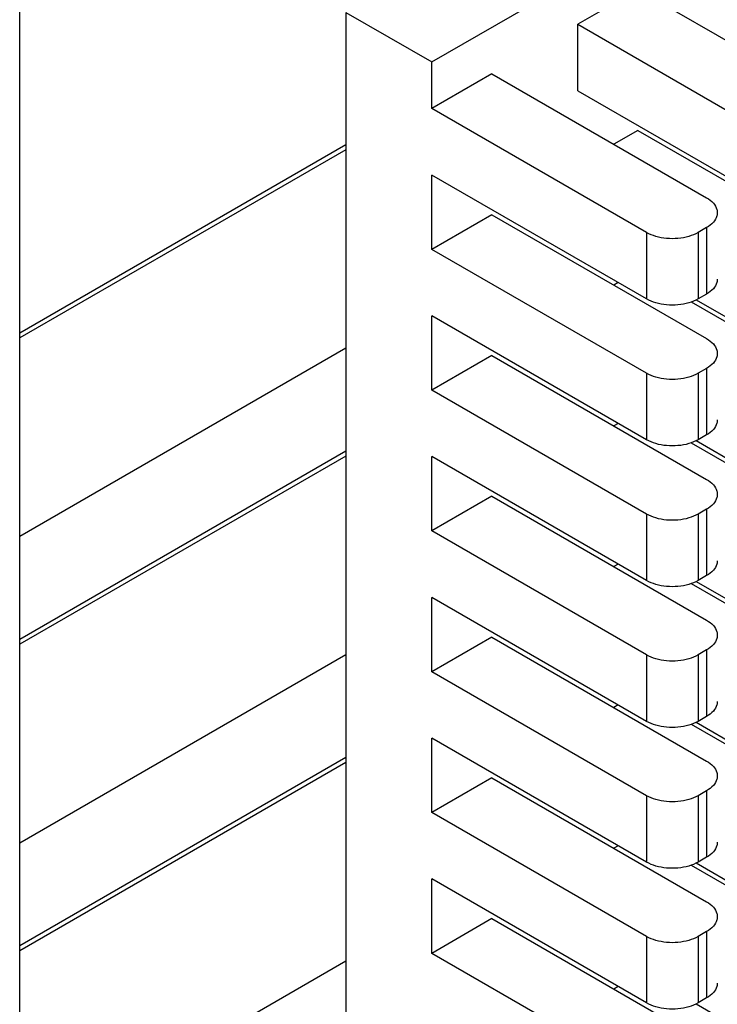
# Model space of a CAD drawing. Header units: inches. Extents: x 0 to 34, y 0 to 22.
# Tile 42 of 59: x 23.989 to 24.563, y 15.391 to 16.202. Entities that reach past the tile are written whole.
import ezdxf

# ---------------------------------------------------------------- set-up
doc = ezdxf.new("R2010")
doc.units = ezdxf.units.IN
doc.header["$LTSCALE"] = 1.87
doc.header["$MEASUREMENT"] = 0
doc.layers.get('0').update_dxf_attribs({"linetype": 'CONTINUOUS'})

msp = doc.modelspace()

# ---------------------------------------------------------------- linework, layer by layer
at = {"color": 7, "linetype": 'CONTINUOUS'}
for p, q in [((24.32814, 16.16692), (25.82014, 17.02838)), ((23.98887, 14.09927), (23.98887, 16.38538)), ((24.49785, 16.22653), (24.44835, 16.19795)), ((24.49785, 16.22653), (24.67462, 16.12446)), ((24.25743, 16.20775), (24.25743, 14.57481)), ((24.25743, 16.20775), (24.32814, 16.16692)), ((24.44835, 16.14325), (24.44835, 16.19795)), ((24.44835, 16.19795), (24.62513, 16.09589)), ((24.32814, 16.12855), (24.32814, 16.16692)), ((24.37764, 16.15713), (24.32814, 16.12855)), ((24.37764, 16.15713), (24.55441, 16.05506)), ((24.44835, 16.14325), (24.62513, 16.04118)), ((24.50492, 16.02648), (24.32814, 16.12855)), ((24.49785, 16.11059), (24.47804, 16.09916)), ((24.49785, 16.11059), (24.67462, 16.00853)), ((24.25743, 16.0988), (23.98887, 15.94373)), ((24.25743, 16.09471), (23.98887, 15.93965)), ((24.32814, 16.01261), (24.32814, 16.07384)), ((24.50492, 15.97178), (24.32814, 16.07384)), ((24.37764, 16.04119), (24.32814, 16.01261)), ((24.37764, 16.04119), (24.55441, 15.93912)), ((24.55441, 16.03056), (24.54734, 16.02648)), ((24.55441, 16.03056), (24.55441, 15.97586)), ((24.50492, 16.02648), (24.50492, 15.97178)), ((24.54734, 16.02648), (24.54734, 15.97178)), ((24.50492, 15.91054), (24.32814, 16.01261)), ((24.48157, 15.98526), (24.47804, 15.98322)), ((24.55441, 15.97586), (24.54734, 15.97178)), ((24.54163, 15.96938), (24.67462, 15.89259)), ((24.54572, 15.97109), (24.62513, 15.92524)), ((24.32814, 15.89667), (24.32814, 15.9579)), ((24.50492, 15.85584), (24.32814, 15.9579)), ((23.98887, 15.77635), (24.25743, 15.93141)), ((24.37764, 15.92525), (24.32814, 15.89667)), ((24.37764, 15.92525), (24.55441, 15.82318)), ((24.50492, 15.91054), (24.50492, 15.85584)), ((24.55441, 15.91462), (24.54734, 15.91054)), ((24.54734, 15.91054), (24.54734, 15.85584)), ((24.55441, 15.91462), (24.55441, 15.85992)), ((24.50492, 15.7946), (24.32814, 15.89667)), ((24.48157, 15.86932), (24.47804, 15.86728)), ((24.55441, 15.85992), (24.54734, 15.85584)), ((24.54163, 15.85344), (24.67462, 15.77665)), ((24.54572, 15.85515), (24.62513, 15.8093)), ((24.25743, 15.84654), (23.98887, 15.69148)), ((24.25743, 15.84246), (23.98887, 15.6874)), ((24.32814, 15.78073), (24.32814, 15.84197)), ((24.50492, 15.7399), (24.32814, 15.84197)), ((24.37764, 15.80931), (24.32814, 15.78073)), ((24.37764, 15.80931), (24.55441, 15.70724)), ((24.50492, 15.7946), (24.50492, 15.7399)), ((24.55441, 15.79868), (24.54734, 15.7946)), ((24.54734, 15.7946), (24.54734, 15.7399)), ((24.55441, 15.79868), (24.55441, 15.74398)), ((24.50492, 15.67866), (24.32814, 15.78073)), ((24.48157, 15.75338), (24.47804, 15.75134)), ((24.54163, 15.7375), (24.67462, 15.66071)), ((24.54572, 15.73921), (24.62513, 15.69337)), ((24.55441, 15.74398), (24.54734, 15.7399)), ((24.32814, 15.66479), (24.32814, 15.72603)), ((24.50492, 15.62396), (24.32814, 15.72603)), ((24.37764, 15.69337), (24.32814, 15.66479)), ((24.37764, 15.69337), (24.55441, 15.5913)), ((24.55441, 15.68274), (24.54734, 15.67866)), ((24.55441, 15.68274), (24.55441, 15.62804)), ((23.98887, 15.52406), (24.25743, 15.67913)), ((24.50492, 15.67866), (24.50492, 15.62396)), ((24.54734, 15.67866), (24.54734, 15.62396)), ((24.50492, 15.56272), (24.32814, 15.66479)), ((24.48157, 15.63744), (24.47804, 15.6354)), ((24.55441, 15.62804), (24.54734, 15.62396)), ((24.54163, 15.62156), (24.67462, 15.54477)), ((24.54572, 15.62328), (24.62513, 15.57743)), ((24.32814, 15.54885), (24.32814, 15.61009)), ((24.50492, 15.50802), (24.32814, 15.61009)), ((24.25743, 15.59422), (23.98887, 15.43916)), ((24.25743, 15.59014), (23.98887, 15.43507)), ((24.37764, 15.57743), (24.32814, 15.54885)), ((24.37764, 15.57743), (24.55441, 15.47536)), ((24.50492, 15.56272), (24.50492, 15.50802)), ((24.55441, 15.56681), (24.54734, 15.56272)), ((24.54734, 15.56272), (24.54734, 15.50802)), ((24.55441, 15.56681), (24.55441, 15.5121)), ((24.50492, 15.44678), (24.32814, 15.54885)), ((24.48157, 15.5215), (24.47804, 15.51946)), ((24.55441, 15.5121), (24.54734, 15.50802)), ((24.54163, 15.50562), (24.67462, 15.42883)), ((24.54572, 15.50734), (24.62513, 15.46149)), ((24.32814, 15.43291), (24.32814, 15.49415)), ((24.50492, 15.39208), (24.32814, 15.49415)), ((24.37764, 15.46149), (24.32814, 15.43291)), ((24.37764, 15.46149), (24.55441, 15.35943)), ((24.50492, 15.44678), (24.50492, 15.39208)), ((24.55441, 15.45087), (24.54734, 15.44678)), ((24.54734, 15.44678), (24.54734, 15.39208)), ((24.55441, 15.45087), (24.55441, 15.39616)), ((24.50492, 15.33085), (24.32814, 15.43291)), ((23.98887, 15.27177), (24.25743, 15.42683)), ((24.48157, 15.40556), (24.47804, 15.40352)), ((24.54572, 15.3914), (24.62513, 15.34555)), ((24.55441, 15.39616), (24.54734, 15.39208))]:
    msp.add_line(p, q, dxfattribs=at)
for points, knots in [([(24.55441, 16.05506), (24.55645, 16.05388), (24.55997, 16.05125), (24.56281, 16.04664), (24.56318, 16.04373), (24.56318, 16.04281)], [0, 0, 0, 0, 0.449686, 0.827087, 1, 1, 1, 1]), ([(24.56318, 16.04281), (24.56318, 16.04189), (24.56281, 16.03898), (24.55997, 16.03436), (24.55645, 16.03174), (24.55441, 16.03056)], [0, 0, 0, 0, 0.172913, 0.550314, 1, 1, 1, 1]), ([(24.54734, 16.02648), (24.54497, 16.02511), (24.53955, 16.02293), (24.53075, 16.02133), (24.52151, 16.02133), (24.51271, 16.02293), (24.50729, 16.02511), (24.50492, 16.02648)], [0, 0, 0, 0, 0.187064, 0.393389, 0.606611, 0.812936, 1, 1, 1, 1]), ([(24.56318, 15.98811), (24.56318, 15.98719), (24.56281, 15.98428), (24.55997, 15.97966), (24.55645, 15.97703), (24.55441, 15.97586)], [0, 0, 0, 0, 0.172913, 0.550314, 1, 1, 1, 1]), ([(24.54734, 15.97178), (24.54497, 15.9704), (24.53955, 15.96822), (24.53075, 15.96663), (24.52151, 15.96663), (24.51271, 15.96822), (24.50729, 15.9704), (24.50492, 15.97178)], [0, 0, 0, 0, 0.187064, 0.393389, 0.606611, 0.812936, 1, 1, 1, 1]), ([(24.55441, 15.93912), (24.55645, 15.93794), (24.55997, 15.93532), (24.56281, 15.9307), (24.56318, 15.92779), (24.56318, 15.92687)], [0, 0, 0, 0, 0.449686, 0.827087, 1, 1, 1, 1]), ([(24.56318, 15.92687), (24.56318, 15.92596), (24.56281, 15.92304), (24.55997, 15.91843), (24.55645, 15.9158), (24.55441, 15.91462)], [0, 0, 0, 0, 0.172913, 0.550314, 1, 1, 1, 1]), ([(24.54734, 15.91054), (24.54497, 15.90917), (24.53955, 15.90699), (24.53075, 15.90539), (24.52151, 15.90539), (24.51271, 15.90699), (24.50729, 15.90917), (24.50492, 15.91054)], [0, 0, 0, 0, 0.187064, 0.393389, 0.606611, 0.812936, 1, 1, 1, 1]), ([(24.56318, 15.87217), (24.56318, 15.87125), (24.56281, 15.86834), (24.55997, 15.86372), (24.55645, 15.86109), (24.55441, 15.85992)], [0, 0, 0, 0, 0.172913, 0.550314, 1, 1, 1, 1]), ([(24.54734, 15.85584), (24.54497, 15.85446), (24.53955, 15.85229), (24.53075, 15.85069), (24.52151, 15.85069), (24.51271, 15.85229), (24.50729, 15.85446), (24.50492, 15.85584)], [0, 0, 0, 0, 0.187064, 0.393389, 0.606611, 0.812936, 1, 1, 1, 1]), ([(24.55441, 15.82318), (24.55645, 15.82201), (24.55997, 15.81938), (24.56281, 15.81476), (24.56318, 15.81185), (24.56318, 15.81093)], [0, 0, 0, 0, 0.449686, 0.827087, 1, 1, 1, 1]), ([(24.56318, 15.81093), (24.56318, 15.81002), (24.56281, 15.8071), (24.55997, 15.80249), (24.55645, 15.79986), (24.55441, 15.79868)], [0, 0, 0, 0, 0.172913, 0.550314, 1, 1, 1, 1]), ([(24.54734, 15.7946), (24.54497, 15.79323), (24.53955, 15.79105), (24.53075, 15.78946), (24.52151, 15.78946), (24.51271, 15.79105), (24.50729, 15.79323), (24.50492, 15.7946)], [0, 0, 0, 0, 0.187064, 0.393389, 0.606611, 0.812936, 1, 1, 1, 1]), ([(24.56318, 15.75623), (24.56318, 15.75531), (24.56281, 15.7524), (24.55997, 15.74778), (24.55645, 15.74515), (24.55441, 15.74398)], [0, 0, 0, 0, 0.172913, 0.550314, 1, 1, 1, 1]), ([(24.54734, 15.7399), (24.54497, 15.73852), (24.53955, 15.73635), (24.53075, 15.73475), (24.52151, 15.73475), (24.51271, 15.73635), (24.50729, 15.73852), (24.50492, 15.7399)], [0, 0, 0, 0, 0.187064, 0.393389, 0.606611, 0.812936, 1, 1, 1, 1]), ([(24.55441, 15.70724), (24.55645, 15.70607), (24.55997, 15.70344), (24.56281, 15.69882), (24.56318, 15.69591), (24.56318, 15.69499)], [0, 0, 0, 0, 0.449686, 0.827087, 1, 1, 1, 1]), ([(24.56318, 15.69499), (24.56318, 15.69408), (24.56281, 15.69116), (24.55997, 15.68655), (24.55645, 15.68392), (24.55441, 15.68274)], [0, 0, 0, 0, 0.172913, 0.550314, 1, 1, 1, 1]), ([(24.54734, 15.67866), (24.54497, 15.67729), (24.53955, 15.67511), (24.53075, 15.67352), (24.52151, 15.67352), (24.51271, 15.67511), (24.50729, 15.67729), (24.50492, 15.67866)], [0, 0, 0, 0, 0.187064, 0.393389, 0.606611, 0.812936, 1, 1, 1, 1]), ([(24.56318, 15.64029), (24.56318, 15.63937), (24.56281, 15.63646), (24.55997, 15.63184), (24.55645, 15.62922), (24.55441, 15.62804)], [0, 0, 0, 0, 0.172913, 0.550314, 1, 1, 1, 1]), ([(24.54734, 15.62396), (24.54497, 15.62259), (24.53955, 15.62041), (24.53075, 15.61881), (24.52151, 15.61881), (24.51271, 15.62041), (24.50729, 15.62259), (24.50492, 15.62396)], [0, 0, 0, 0, 0.187064, 0.393389, 0.606611, 0.812936, 1, 1, 1, 1]), ([(24.55441, 15.5913), (24.55645, 15.59013), (24.55997, 15.5875), (24.56281, 15.58288), (24.56318, 15.57997), (24.56318, 15.57905)], [0, 0, 0, 0, 0.449686, 0.827087, 1, 1, 1, 1]), ([(24.56318, 15.57905), (24.56318, 15.57814), (24.56281, 15.57523), (24.55997, 15.57061), (24.55645, 15.56798), (24.55441, 15.56681)], [0, 0, 0, 0, 0.172913, 0.550314, 1, 1, 1, 1]), ([(24.54734, 15.56272), (24.54497, 15.56135), (24.53955, 15.55917), (24.53075, 15.55758), (24.52151, 15.55758), (24.51271, 15.55917), (24.50729, 15.56135), (24.50492, 15.56272)], [0, 0, 0, 0, 0.187064, 0.393389, 0.606611, 0.812936, 1, 1, 1, 1]), ([(24.56318, 15.52435), (24.56318, 15.52344), (24.56281, 15.52052), (24.55997, 15.51591), (24.55645, 15.51328), (24.55441, 15.5121)], [0, 0, 0, 0, 0.172913, 0.550314, 1, 1, 1, 1]), ([(24.54734, 15.50802), (24.54497, 15.50665), (24.53955, 15.50447), (24.53075, 15.50288), (24.52151, 15.50288), (24.51271, 15.50447), (24.50729, 15.50665), (24.50492, 15.50802)], [0, 0, 0, 0, 0.187064, 0.393389, 0.606611, 0.812936, 1, 1, 1, 1]), ([(24.55441, 15.47536), (24.55645, 15.47419), (24.55997, 15.47156), (24.56281, 15.46694), (24.56318, 15.46403), (24.56318, 15.46312)], [0, 0, 0, 0, 0.449686, 0.827087, 1, 1, 1, 1]), ([(24.56318, 15.46312), (24.56318, 15.4622), (24.56281, 15.45929), (24.55997, 15.45467), (24.55645, 15.45204), (24.55441, 15.45087)], [0, 0, 0, 0, 0.172913, 0.550314, 1, 1, 1, 1]), ([(24.54734, 15.44678), (24.54497, 15.44541), (24.53955, 15.44323), (24.53075, 15.44164), (24.52151, 15.44164), (24.51271, 15.44323), (24.50729, 15.44541), (24.50492, 15.44678)], [0, 0, 0, 0, 0.187064, 0.393389, 0.606611, 0.812936, 1, 1, 1, 1]), ([(24.56318, 15.40841), (24.56318, 15.4075), (24.56281, 15.40458), (24.55997, 15.39997), (24.55645, 15.39734), (24.55441, 15.39616)], [0, 0, 0, 0, 0.172913, 0.550314, 1, 1, 1, 1]), ([(24.54734, 15.39208), (24.54497, 15.39071), (24.53955, 15.38853), (24.53075, 15.38694), (24.52151, 15.38694), (24.51271, 15.38853), (24.50729, 15.39071), (24.50492, 15.39208)], [0, 0, 0, 0, 0.187064, 0.393389, 0.606611, 0.812936, 1, 1, 1, 1])]:
    msp.add_open_spline(points, degree=3, knots=knots, dxfattribs=at)

doc.saveas('drawing.dxf')
